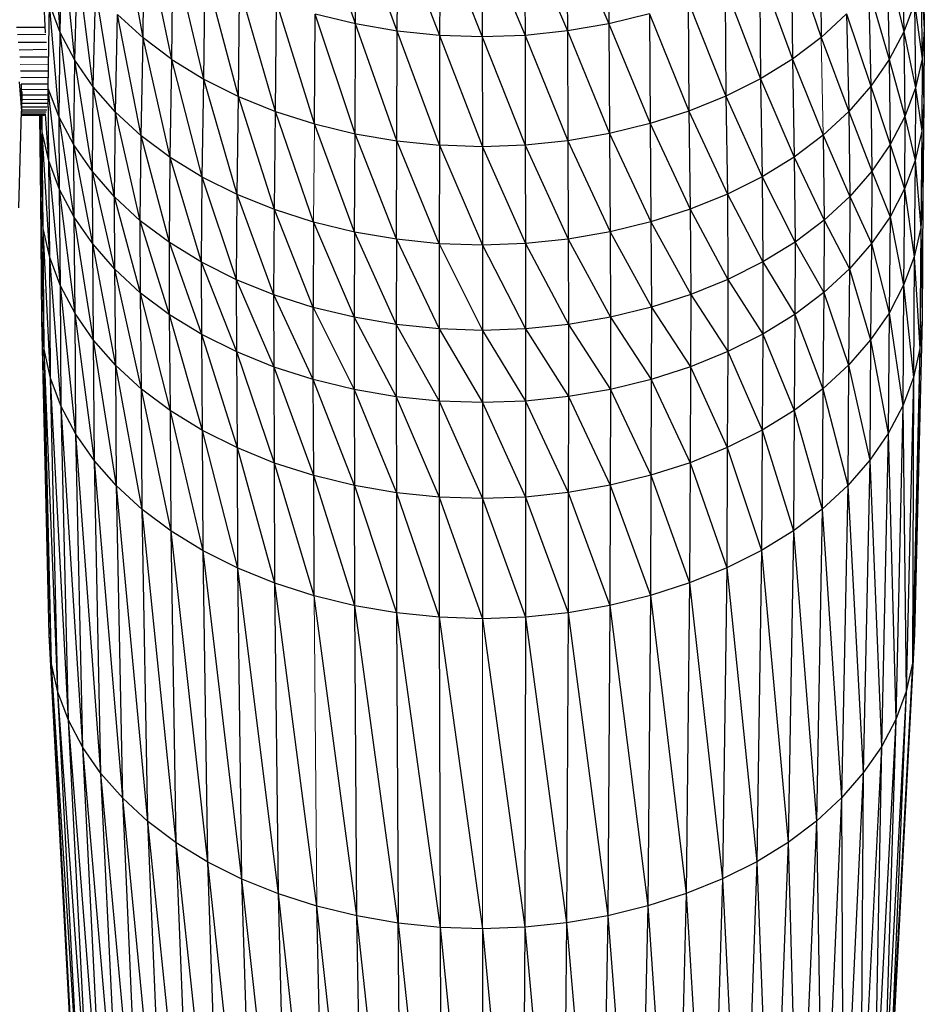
# Paper-space layout '_Back' of a CAD drawing. Header units: millimetres. Extents: x -1300 to 0, y 0 to 650.
# Tile 23 of 94: x -978 to -942, y 287 to 326. Entities that reach past the tile are written whole.
import ezdxf

# ---------------------------------------------------------------- set-up
doc = ezdxf.new("R2010")
doc.units = ezdxf.units.MM

psp = doc.layouts.new('_Back')

# ---------------------------------------------------------------- linework, layer by layer
at = {"color": 7, "linetype": 'Continuous', "lineweight": 25}
for p, q in [((-976.021, 325.356), (-976.345, 330.319)), ((-972.736, 325.135), (-973.69, 330.39)), ((-964.331, 325.689), (-965.882, 330.217)), ((-964.331, 325.689), (-964.296, 329.831)), ((-962.687, 325.406), (-964.296, 329.831)), ((-954.348, 329.838), (-954.311, 325.697)), ((-972.736, 325.135), (-972.685, 329.463)), ((-971.596, 324.278), (-972.685, 329.463)), ((-962.687, 325.406), (-962.663, 329.55)), ((-962.663, 329.55), (-961.011, 325.234)), ((-955.98, 329.554), (-955.955, 325.411)), ((-955.98, 329.554), (-954.311, 325.697)), ((-945.969, 329.482), (-945.917, 325.154)), ((-976.021, 325.356), (-975.924, 329.198)), ((-975.439, 324.26), (-975.924, 329.198)), ((-961, 329.378), (-961.011, 325.234)), ((-961, 329.378), (-959.321, 325.176)), ((-959.321, 329.321), (-959.321, 325.176)), ((-959.321, 329.321), (-957.63, 325.236)), ((-957.643, 329.381), (-957.63, 325.236)), ((-957.643, 329.381), (-955.955, 325.411)), ((-942.742, 329.221), (-942.644, 325.38)), ((-941.882, 328.819), (-941.838, 325.476)), ((-971.596, 324.278), (-971.549, 328.609)), ((-970.334, 323.505), (-971.549, 328.609)), ((-947.102, 328.627), (-947.054, 324.295)), ((-947.102, 328.627), (-945.917, 325.154)), ((-975.439, 324.26), (-975.346, 328.108)), ((-974.707, 323.206), (-975.346, 328.108)), ((-943.317, 328.13), (-943.222, 324.283)), ((-943.317, 328.13), (-942.644, 325.38)), ((-976.594, 325.34), (-976.704, 327.634)), ((-970.334, 323.505), (-970.291, 327.839)), ((-968.962, 322.821), (-970.291, 327.839)), ((-948.358, 327.855), (-948.315, 323.521)), ((-948.358, 327.855), (-947.054, 324.295)), ((-941.968, 327.659), (-941.924, 324.312)), ((-941.968, 327.659), (-941.838, 325.476)), ((-968.962, 322.821), (-968.925, 327.158)), ((-967.497, 322.23), (-968.925, 327.158)), ((-949.722, 327.171), (-949.684, 322.835)), ((-949.722, 327.171), (-948.315, 323.521)), ((-974.707, 323.206), (-974.617, 327.06)), ((-973.83, 322.206), (-974.617, 327.06)), ((-944.042, 327.082), (-943.952, 323.228)), ((-944.042, 327.082), (-943.222, 324.283)), ((-976.487, 323.135), (-976.444, 326.485)), ((-976.021, 325.356), (-976.444, 326.485)), ((-976.062, 322.004), (-976.444, 326.485)), ((-967.497, 322.23), (-967.466, 326.57)), ((-965.955, 321.737), (-967.466, 326.57)), ((-951.179, 326.581), (-951.147, 322.242)), ((-951.179, 326.581), (-949.684, 322.835)), ((-942.224, 326.509), (-942.644, 325.38)), ((-942.224, 326.509), (-942.181, 323.159)), ((-942.224, 326.509), (-941.924, 324.312)), ((-973.83, 322.206), (-973.746, 326.066)), ((-972.736, 325.135), (-973.746, 326.066)), ((-972.815, 321.27), (-973.746, 326.066)), ((-965.955, 321.737), (-965.93, 326.079)), ((-964.331, 325.689), (-965.93, 326.079)), ((-964.351, 321.347), (-965.93, 326.079)), ((-952.714, 326.088), (-954.311, 325.697)), ((-952.714, 326.088), (-952.688, 321.747)), ((-952.714, 326.088), (-951.147, 322.242)), ((-944.911, 326.086), (-945.917, 325.154)), ((-944.911, 326.086), (-944.826, 322.227)), ((-944.911, 326.086), (-943.952, 323.228)), ((-977.746, 325.568), (-976.613, 325.568)), ((-964.351, 321.347), (-964.331, 325.689)), ((-962.687, 325.406), (-964.331, 325.689)), ((-962.7, 321.063), (-964.331, 325.689)), ((-954.311, 325.697), (-955.955, 325.411)), ((-954.311, 325.697), (-954.292, 321.354)), ((-954.311, 325.697), (-952.688, 321.747)), ((-976.588, 325.272), (-977.712, 325.253)), ((-976.062, 322.004), (-976.021, 325.356)), ((-975.439, 324.26), (-976.021, 325.356)), ((-975.48, 320.905), (-976.021, 325.356)), ((-962.7, 321.063), (-962.687, 325.406)), ((-961.011, 325.234), (-962.687, 325.406)), ((-961.018, 320.89), (-962.687, 325.406)), ((-961.011, 325.234), (-961.018, 320.89)), ((-959.321, 325.176), (-961.011, 325.234)), ((-961.011, 325.234), (-959.32, 320.832)), ((-957.63, 325.236), (-959.321, 325.176)), ((-959.321, 325.176), (-959.32, 320.832)), ((-959.321, 325.176), (-957.623, 320.892)), ((-955.955, 325.411), (-957.63, 325.236)), ((-957.63, 325.236), (-957.623, 320.892)), ((-957.63, 325.236), (-955.942, 321.068)), ((-955.955, 325.411), (-955.942, 321.068)), ((-955.955, 325.411), (-954.292, 321.354)), ((-945.917, 325.154), (-947.054, 324.295)), ((-945.917, 325.154), (-944.826, 322.227)), ((-942.644, 325.38), (-943.222, 324.283)), ((-942.644, 325.38), (-942.602, 322.028)), ((-942.644, 325.38), (-942.181, 323.159)), ((-941.838, 325.476), (-941.924, 324.312)), ((-941.838, 325.476), (-941.852, 322.61)), ((-976.561, 324.961), (-977.68, 324.961)), ((-972.815, 321.27), (-972.736, 325.135)), ((-971.596, 324.278), (-972.736, 325.135)), ((-971.668, 320.408), (-972.736, 325.135)), ((-976.542, 324.674), (-977.641, 324.656)), ((-976.522, 324.371), (-977.617, 324.371)), ((-975.48, 320.905), (-975.439, 324.26)), ((-974.707, 323.206), (-975.439, 324.26)), ((-974.745, 319.849), (-975.439, 324.26)), ((-971.668, 320.408), (-971.596, 324.278)), ((-971.596, 324.278), (-970.334, 323.505)), ((-970.398, 319.63), (-971.596, 324.278)), ((-947.054, 324.295), (-948.315, 323.521)), ((-947.054, 324.295), (-946.982, 320.425)), ((-947.054, 324.295), (-945.838, 321.289)), ((-943.222, 324.283), (-943.952, 323.228)), ((-943.222, 324.283), (-943.182, 320.928)), ((-943.222, 324.283), (-942.602, 322.028)), ((-941.924, 324.312), (-942.181, 323.159)), ((-941.924, 324.312), (-941.938, 321.447)), ((-941.924, 324.312), (-941.852, 322.61)), ((-976.499, 323.818), (-977.59, 323.818)), ((-977.637, 323.397), (-977.548, 322.237)), ((-976.496, 323.576), (-977.574, 323.561)), ((-977.56, 323.319), (-976.492, 323.319)), ((-977.559, 323.31), (-977.548, 322.237)), ((-976.487, 323.135), (-976.493, 323.262)), ((-974.745, 319.849), (-974.707, 323.206)), ((-973.83, 322.206), (-974.707, 323.206)), ((-973.866, 318.846), (-974.707, 323.206)), ((-970.398, 319.63), (-970.334, 323.505)), ((-970.334, 323.505), (-968.962, 322.821)), ((-969.019, 318.942), (-970.334, 323.505)), ((-948.315, 323.521), (-949.684, 322.835)), ((-948.315, 323.521), (-948.25, 319.646)), ((-948.315, 323.521), (-946.982, 320.425)), ((-943.952, 323.228), (-944.826, 322.227)), ((-943.952, 323.228), (-943.913, 319.871)), ((-943.952, 323.228), (-943.182, 320.928)), ((-977.538, 323.021), (-977.548, 322.237)), ((-977.543, 323.097), (-976.496, 323.109)), ((-977.54, 322.887), (-976.496, 322.887)), ((-976.487, 323.135), (-976.495, 323.171)), ((-976.062, 322.004), (-976.487, 323.135)), ((-976.049, 319.141), (-976.487, 323.135)), ((-976.473, 320.271), (-976.487, 323.135)), ((-969.019, 318.942), (-968.962, 322.821)), ((-968.962, 322.821), (-967.497, 322.23)), ((-967.545, 318.348), (-968.962, 322.821)), ((-949.684, 322.835), (-951.147, 322.242)), ((-949.684, 322.835), (-949.628, 318.956)), ((-949.684, 322.835), (-948.25, 319.646)), ((-942.181, 323.159), (-942.602, 322.028)), ((-942.181, 323.159), (-942.195, 320.295)), ((-942.181, 323.159), (-941.938, 321.447)), ((-976.514, 322.537), (-977.544, 322.537)), ((-977.542, 322.707), (-976.505, 322.717)), ((-941.852, 322.61), (-941.938, 321.447)), ((-941.852, 322.61), (-941.895, 318.789)), ((-977.65, 318.416), (-977.548, 322.237)), ((-976.656, 322.068), (-977.553, 322.068)), ((-977.552, 322.094), (-976.625, 322.096)), ((-976.595, 322.122), (-977.551, 322.122)), ((-976.57, 322.203), (-977.549, 322.198)), ((-976.547, 322.28), (-977.548, 322.28)), ((-977.546, 322.405), (-976.53, 322.412)), ((-976.779, 318.764), (-976.817, 322.068)), ((-976.69, 317.604), (-976.809, 322.068)), ((-976.733, 321.423), (-976.783, 322.068)), ((-976.733, 321.423), (-976.75, 322.068)), ((-976.733, 321.423), (-976.736, 322.068)), ((-976.473, 320.271), (-976.599, 322.118)), ((-973.866, 318.846), (-973.83, 322.206)), ((-972.815, 321.27), (-973.83, 322.206)), ((-972.849, 317.907), (-973.83, 322.206)), ((-967.545, 318.348), (-967.497, 322.23)), ((-967.497, 322.23), (-965.955, 321.737)), ((-965.994, 317.852), (-967.497, 322.23)), ((-951.147, 322.242), (-952.688, 321.747)), ((-951.147, 322.242), (-951.099, 318.36)), ((-951.147, 322.242), (-949.628, 318.956)), ((-944.826, 322.227), (-945.838, 321.289)), ((-944.826, 322.227), (-944.789, 318.867)), ((-944.826, 322.227), (-943.913, 319.871)), ((-975.48, 320.905), (-976.062, 322.004)), ((-975.466, 318.043), (-976.062, 322.004)), ((-976.049, 319.141), (-976.062, 322.004)), ((-965.955, 321.737), (-964.351, 321.347)), ((-964.38, 317.459), (-965.955, 321.737)), ((-952.688, 321.747), (-954.292, 321.354)), ((-952.688, 321.747), (-952.649, 317.862)), ((-952.688, 321.747), (-951.099, 318.36)), ((-942.602, 322.028), (-943.182, 320.928)), ((-942.602, 322.028), (-942.616, 319.165)), ((-942.602, 322.028), (-942.195, 320.295)), ((-976.473, 320.271), (-976.733, 321.423)), ((-976.431, 316.456), (-976.733, 321.423)), ((-976.69, 317.604), (-976.733, 321.423)), ((-972.849, 317.907), (-972.815, 321.27)), ((-971.668, 320.408), (-972.815, 321.27)), ((-971.699, 317.043), (-972.815, 321.27)), ((-964.38, 317.459), (-964.351, 321.347)), ((-964.351, 321.347), (-962.7, 321.063)), ((-962.719, 317.174), (-964.351, 321.347)), ((-954.292, 321.354), (-955.942, 321.068)), ((-954.292, 321.354), (-954.262, 317.467)), ((-954.292, 321.354), (-952.649, 317.862)), ((-945.838, 321.289), (-946.982, 320.425)), ((-945.838, 321.289), (-945.804, 317.926)), ((-945.838, 321.289), (-944.789, 318.867)), ((-941.938, 321.447), (-942.195, 320.295)), ((-941.938, 321.447), (-941.98, 317.629)), ((-941.938, 321.447), (-941.895, 318.789)), ((-974.745, 319.849), (-975.48, 320.905)), ((-974.733, 316.987), (-975.48, 320.905)), ((-975.466, 318.043), (-975.48, 320.905)), ((-962.719, 317.174), (-962.7, 321.063)), ((-962.7, 321.063), (-961.018, 320.89)), ((-961.027, 316.999), (-962.7, 321.063)), ((-961.018, 320.89), (-961.027, 316.999)), ((-959.32, 320.832), (-961.018, 320.89)), ((-961.018, 320.89), (-959.32, 316.941)), ((-957.623, 320.892), (-959.32, 320.832)), ((-955.942, 321.068), (-957.623, 320.892)), ((-957.623, 320.892), (-957.613, 317.002)), ((-957.623, 320.892), (-955.922, 317.178)), ((-955.942, 321.068), (-955.922, 317.178)), ((-955.942, 321.068), (-954.262, 317.467)), ((-943.182, 320.928), (-943.913, 319.871)), ((-943.182, 320.928), (-943.195, 318.066)), ((-943.182, 320.928), (-942.616, 319.165)), ((-959.32, 320.832), (-959.32, 316.941)), ((-959.32, 320.832), (-957.613, 317.002)), ((-976.049, 319.141), (-976.473, 320.271)), ((-976.007, 315.328), (-976.473, 320.271)), ((-976.431, 316.456), (-976.473, 320.271)), ((-971.699, 317.043), (-971.668, 320.408)), ((-970.398, 319.63), (-971.668, 320.408)), ((-970.426, 316.264), (-971.668, 320.408)), ((-946.982, 320.425), (-948.25, 319.646)), ((-946.982, 320.425), (-946.951, 317.061)), ((-946.982, 320.425), (-945.804, 317.926)), ((-942.195, 320.295), (-942.616, 319.165)), ((-942.195, 320.295), (-942.237, 316.48)), ((-942.195, 320.295), (-941.98, 317.629)), ((-973.866, 318.846), (-974.745, 319.849)), ((-973.854, 315.986), (-974.745, 319.849)), ((-974.733, 316.987), (-974.745, 319.849)), ((-943.913, 319.871), (-944.789, 318.867)), ((-943.913, 319.871), (-943.926, 317.009)), ((-943.913, 319.871), (-943.195, 318.066)), ((-970.426, 316.264), (-970.398, 319.63)), ((-969.019, 318.942), (-970.398, 319.63)), ((-969.043, 315.574), (-970.398, 319.63)), ((-948.25, 319.646), (-949.628, 318.956)), ((-948.25, 319.646), (-948.222, 316.279)), ((-948.25, 319.646), (-946.951, 317.061)), ((-975.466, 318.043), (-976.049, 319.141)), ((-975.426, 314.233), (-976.049, 319.141)), ((-976.007, 315.328), (-976.049, 319.141)), ((-969.043, 315.574), (-969.019, 318.942)), ((-967.545, 318.348), (-969.019, 318.942)), ((-967.566, 314.978), (-969.019, 318.942)), ((-949.628, 318.956), (-951.099, 318.36)), ((-949.628, 318.956), (-949.603, 315.588)), ((-949.628, 318.956), (-948.222, 316.279)), ((-942.616, 319.165), (-943.195, 318.066)), ((-942.616, 319.165), (-942.657, 315.352)), ((-942.616, 319.165), (-942.237, 316.48)), ((-976.69, 317.604), (-976.779, 318.764)), ((-976.656, 312.83), (-976.779, 318.764)), ((-976.745, 313.988), (-976.779, 318.764)), ((-972.849, 317.907), (-973.866, 318.846)), ((-972.837, 315.048), (-973.866, 318.846)), ((-973.854, 315.986), (-973.866, 318.846)), ((-944.789, 318.867), (-945.804, 317.926)), ((-944.789, 318.867), (-944.801, 316.006)), ((-944.789, 318.867), (-943.926, 317.009)), ((-941.895, 318.789), (-941.98, 317.629)), ((-941.895, 318.789), (-941.929, 314.012)), ((-967.566, 314.978), (-967.545, 318.348)), ((-965.994, 317.852), (-967.545, 318.348)), ((-966.01, 314.481), (-967.545, 318.348)), ((-951.099, 318.36), (-952.649, 317.862)), ((-951.099, 318.36), (-951.078, 314.99)), ((-951.099, 318.36), (-949.603, 315.588)), ((-974.733, 316.987), (-975.466, 318.043)), ((-974.695, 313.18), (-975.466, 318.043)), ((-975.426, 314.233), (-975.466, 318.043)), ((-971.699, 317.043), (-972.849, 317.907)), ((-971.689, 314.184), (-972.849, 317.907)), ((-972.837, 315.048), (-972.849, 317.907)), ((-965.994, 317.852), (-966.01, 314.481)), ((-964.38, 317.459), (-965.994, 317.852)), ((-965.994, 317.852), (-964.392, 314.087)), ((-952.649, 317.862), (-954.262, 317.467)), ((-952.649, 317.862), (-952.632, 314.491)), ((-952.649, 317.862), (-951.078, 314.99)), ((-945.804, 317.926), (-946.951, 317.061)), ((-945.804, 317.926), (-945.815, 315.067)), ((-945.804, 317.926), (-944.801, 316.006)), ((-943.195, 318.066), (-943.926, 317.009)), ((-943.195, 318.066), (-943.234, 314.256)), ((-943.195, 318.066), (-942.657, 315.352)), ((-976.431, 316.456), (-976.69, 317.604)), ((-976.397, 311.684), (-976.69, 317.604)), ((-976.656, 312.83), (-976.69, 317.604)), ((-964.38, 317.459), (-964.392, 314.087)), ((-962.719, 317.174), (-964.38, 317.459)), ((-964.38, 317.459), (-962.727, 313.801)), ((-954.262, 317.467), (-955.922, 317.178)), ((-954.262, 317.467), (-954.249, 314.095)), ((-954.262, 317.467), (-952.632, 314.491)), ((-941.98, 317.629), (-942.237, 316.48)), ((-941.98, 317.629), (-942.015, 312.855)), ((-941.98, 317.629), (-941.929, 314.012)), ((-973.854, 315.986), (-974.733, 316.987)), ((-973.818, 312.181), (-974.733, 316.987)), ((-974.695, 313.18), (-974.733, 316.987)), ((-970.426, 316.264), (-971.699, 317.043)), ((-970.416, 313.405), (-971.699, 317.043)), ((-971.689, 314.184), (-971.699, 317.043)), ((-962.719, 317.174), (-962.727, 313.801)), ((-961.027, 316.999), (-962.719, 317.174)), ((-962.719, 317.174), (-961.031, 313.626)), ((-961.027, 316.999), (-961.031, 313.626)), ((-959.32, 316.941), (-961.027, 316.999)), ((-961.027, 316.999), (-959.32, 313.568)), ((-957.613, 317.002), (-959.32, 316.941)), ((-955.922, 317.178), (-957.613, 317.002)), ((-957.613, 317.002), (-957.608, 313.629)), ((-957.613, 317.002), (-955.913, 313.806)), ((-955.922, 317.178), (-955.913, 313.806)), ((-955.922, 317.178), (-954.249, 314.095)), ((-946.951, 317.061), (-948.222, 316.279)), ((-946.951, 317.061), (-946.961, 314.202)), ((-946.951, 317.061), (-945.815, 315.067)), ((-943.926, 317.009), (-944.801, 316.006)), ((-943.926, 317.009), (-943.963, 313.202)), ((-943.926, 317.009), (-943.234, 314.256)), ((-959.32, 316.941), (-959.32, 313.568)), ((-959.32, 316.941), (-957.608, 313.629)), ((-976.007, 315.328), (-976.431, 316.456)), ((-975.974, 310.559), (-976.431, 316.456)), ((-976.397, 311.684), (-976.431, 316.456)), ((-969.043, 315.574), (-970.426, 316.264)), ((-969.035, 312.716), (-970.426, 316.264)), ((-970.416, 313.405), (-970.426, 316.264)), ((-948.222, 316.279), (-949.603, 315.588)), ((-948.222, 316.279), (-948.231, 313.421)), ((-948.222, 316.279), (-946.961, 314.202)), ((-942.237, 316.48), (-942.657, 315.352)), ((-942.237, 316.48), (-942.27, 311.708)), ((-942.237, 316.48), (-942.015, 312.855)), ((-972.837, 315.048), (-973.854, 315.986)), ((-972.804, 311.245), (-973.854, 315.986)), ((-973.818, 312.181), (-973.854, 315.986)), ((-944.801, 316.006), (-945.815, 315.067)), ((-944.801, 316.006), (-944.836, 312.201)), ((-944.801, 316.006), (-943.963, 313.202)), ((-967.566, 314.978), (-969.043, 315.574)), ((-967.559, 312.121), (-969.043, 315.574)), ((-969.035, 312.716), (-969.043, 315.574)), ((-949.603, 315.588), (-951.078, 314.99)), ((-949.603, 315.588), (-949.611, 312.73)), ((-949.603, 315.588), (-948.231, 313.421)), ((-975.426, 314.233), (-976.007, 315.328)), ((-975.395, 309.465), (-976.007, 315.328)), ((-975.974, 310.559), (-976.007, 315.328)), ((-971.689, 314.184), (-972.837, 315.048)), ((-971.658, 310.384), (-972.837, 315.048)), ((-972.804, 311.245), (-972.837, 315.048)), ((-945.815, 315.067), (-946.961, 314.202)), ((-945.815, 315.067), (-945.848, 311.264)), ((-945.815, 315.067), (-944.836, 312.201)), ((-942.657, 315.352), (-943.234, 314.256)), ((-942.657, 315.352), (-942.689, 310.582)), ((-942.657, 315.352), (-942.27, 311.708)), ((-966.01, 314.481), (-967.566, 314.978)), ((-966.005, 311.624), (-967.566, 314.978)), ((-967.559, 312.121), (-967.566, 314.978)), ((-951.078, 314.99), (-952.632, 314.491)), ((-951.078, 314.99), (-951.085, 312.133)), ((-951.078, 314.99), (-949.611, 312.73)), ((-964.392, 314.087), (-966.01, 314.481)), ((-966.01, 314.481), (-964.388, 311.231)), ((-966.005, 311.624), (-966.01, 314.481)), ((-952.632, 314.491), (-954.249, 314.095)), ((-952.632, 314.491), (-952.637, 311.634)), ((-952.632, 314.491), (-951.085, 312.133)), ((-943.234, 314.256), (-943.963, 313.202)), ((-943.234, 314.256), (-943.266, 309.488)), ((-943.234, 314.256), (-942.689, 310.582)), ((-976.656, 312.83), (-976.745, 313.988)), ((-976.365, 300.388), (-976.745, 313.988)), ((-976.452, 301.526), (-976.745, 313.988)), ((-974.695, 313.18), (-975.426, 314.233)), ((-974.664, 308.415), (-975.426, 314.233)), ((-975.395, 309.465), (-975.426, 314.233)), ((-970.416, 313.405), (-971.689, 314.184)), ((-970.389, 309.607), (-971.689, 314.184)), ((-971.658, 310.384), (-971.689, 314.184)), ((-962.727, 313.801), (-964.392, 314.087)), ((-964.392, 314.087), (-962.725, 310.945)), ((-964.392, 314.087), (-964.388, 311.231)), ((-954.249, 314.095), (-955.913, 313.806)), ((-954.249, 314.095), (-954.253, 311.238)), ((-954.249, 314.095), (-952.637, 311.634)), ((-946.961, 314.202), (-948.231, 313.421)), ((-946.961, 314.202), (-946.991, 310.401)), ((-946.961, 314.202), (-945.848, 311.264)), ((-941.929, 314.012), (-942.221, 301.551)), ((-941.929, 314.012), (-942.015, 312.855)), ((-961.031, 313.626), (-962.727, 313.801)), ((-962.727, 313.801), (-961.03, 310.77)), ((-962.727, 313.801), (-962.725, 310.945)), ((-959.32, 313.568), (-961.031, 313.626)), ((-961.031, 313.626), (-959.32, 310.712)), ((-961.031, 313.626), (-961.03, 310.77)), ((-957.608, 313.629), (-959.32, 313.568)), ((-959.32, 313.568), (-959.32, 310.712)), ((-959.32, 313.568), (-957.61, 310.772)), ((-957.608, 313.629), (-957.61, 310.772)), ((-955.913, 313.806), (-957.608, 313.629)), ((-957.608, 313.629), (-955.916, 310.949)), ((-955.913, 313.806), (-955.916, 310.949)), ((-955.913, 313.806), (-954.253, 311.238)), ((-973.818, 312.181), (-974.695, 313.18)), ((-973.79, 307.417), (-974.695, 313.18)), ((-974.664, 308.415), (-974.695, 313.18)), ((-969.035, 312.716), (-970.416, 313.405)), ((-969.011, 308.919), (-970.416, 313.405)), ((-970.389, 309.607), (-970.416, 313.405)), ((-948.231, 313.421), (-949.611, 312.73)), ((-948.231, 313.421), (-948.258, 309.622)), ((-948.231, 313.421), (-946.991, 310.401)), ((-943.963, 313.202), (-944.836, 312.201)), ((-943.963, 313.202), (-943.993, 308.436)), ((-943.963, 313.202), (-943.266, 309.488)), ((-976.397, 311.684), (-976.656, 312.83)), ((-976.11, 299.261), (-976.656, 312.83)), ((-976.365, 300.388), (-976.656, 312.83)), ((-967.559, 312.121), (-969.035, 312.716)), ((-967.538, 308.325), (-969.035, 312.716)), ((-969.011, 308.919), (-969.035, 312.716)), ((-949.611, 312.73), (-951.085, 312.133)), ((-949.611, 312.73), (-949.634, 308.933)), ((-949.611, 312.73), (-948.258, 309.622)), ((-942.015, 312.855), (-942.305, 300.413)), ((-942.015, 312.855), (-942.27, 311.708)), ((-942.015, 312.855), (-942.221, 301.551)), ((-972.804, 311.245), (-973.818, 312.181)), ((-972.777, 306.483), (-973.818, 312.181)), ((-973.79, 307.417), (-973.818, 312.181)), ((-966.005, 311.624), (-967.559, 312.121)), ((-965.988, 307.83), (-967.559, 312.121)), ((-967.538, 308.325), (-967.559, 312.121)), ((-951.085, 312.133), (-952.637, 311.634)), ((-951.085, 312.133), (-951.105, 308.337)), ((-951.085, 312.133), (-949.634, 308.933)), ((-944.836, 312.201), (-945.848, 311.264)), ((-944.836, 312.201), (-944.865, 307.438)), ((-944.836, 312.201), (-943.993, 308.436)), ((-975.974, 310.559), (-976.397, 311.684)), ((-975.694, 298.154), (-976.397, 311.684)), ((-976.11, 299.261), (-976.397, 311.684)), ((-964.388, 311.231), (-966.005, 311.624)), ((-964.376, 307.437), (-966.005, 311.624)), ((-965.988, 307.83), (-966.005, 311.624)), ((-952.637, 311.634), (-954.253, 311.238)), ((-952.637, 311.634), (-952.654, 307.84)), ((-952.637, 311.634), (-951.105, 308.337)), ((-942.27, 311.708), (-942.689, 310.582)), ((-942.27, 311.708), (-942.556, 299.285)), ((-942.27, 311.708), (-942.305, 300.413)), ((-971.658, 310.384), (-972.804, 311.245)), ((-971.634, 305.624), (-972.804, 311.245)), ((-972.777, 306.483), (-972.804, 311.245)), ((-962.725, 310.945), (-964.388, 311.231)), ((-964.388, 311.231), (-962.716, 307.152)), ((-964.388, 311.231), (-964.376, 307.437)), ((-954.253, 311.238), (-955.916, 310.949)), ((-954.253, 311.238), (-954.265, 307.445)), ((-954.253, 311.238), (-952.654, 307.84)), ((-945.848, 311.264), (-946.991, 310.401)), ((-945.848, 311.264), (-945.874, 306.502)), ((-945.848, 311.264), (-944.865, 307.438)), ((-961.03, 310.77), (-962.725, 310.945)), ((-962.725, 310.945), (-961.026, 306.978)), ((-962.725, 310.945), (-962.716, 307.152)), ((-959.32, 310.712), (-961.03, 310.77)), ((-961.03, 310.77), (-959.32, 306.92)), ((-961.03, 310.77), (-961.026, 306.978)), ((-957.61, 310.772), (-959.32, 310.712)), ((-957.61, 310.772), (-957.614, 306.98)), ((-955.916, 310.949), (-957.61, 310.772)), ((-957.61, 310.772), (-955.924, 307.157)), ((-955.916, 310.949), (-955.924, 307.157)), ((-955.916, 310.949), (-954.265, 307.445)), ((-975.395, 309.465), (-975.974, 310.559)), ((-975.124, 297.08), (-975.974, 310.559)), ((-975.694, 298.154), (-975.974, 310.559)), ((-970.389, 309.607), (-971.658, 310.384)), ((-970.367, 304.848), (-971.658, 310.384)), ((-971.634, 305.624), (-971.658, 310.384)), ((-959.32, 310.712), (-959.32, 306.92)), ((-959.32, 310.712), (-957.614, 306.98)), ((-946.991, 310.401), (-948.258, 309.622)), ((-946.991, 310.401), (-947.015, 305.641)), ((-946.991, 310.401), (-945.874, 306.502)), ((-942.689, 310.582), (-943.266, 309.488)), ((-942.689, 310.582), (-942.968, 298.178)), ((-942.689, 310.582), (-942.556, 299.285)), ((-969.011, 308.919), (-970.389, 309.607)), ((-968.991, 304.162), (-970.389, 309.607)), ((-970.367, 304.848), (-970.389, 309.607)), ((-948.258, 309.622), (-949.634, 308.933)), ((-948.258, 309.622), (-948.28, 304.864)), ((-948.258, 309.622), (-947.015, 305.641)), ((-974.664, 308.415), (-975.395, 309.465)), ((-974.406, 296.046), (-975.395, 309.465)), ((-975.124, 297.08), (-975.395, 309.465)), ((-943.266, 309.488), (-943.993, 308.436)), ((-943.266, 309.488), (-943.535, 297.102)), ((-943.266, 309.488), (-942.968, 298.178)), ((-967.538, 308.325), (-969.011, 308.919)), ((-967.522, 303.57), (-969.011, 308.919)), ((-968.991, 304.162), (-969.011, 308.919)), ((-949.634, 308.933), (-951.105, 308.337)), ((-949.634, 308.933), (-949.654, 304.176)), ((-949.634, 308.933), (-948.28, 304.864)), ((-973.79, 307.417), (-974.664, 308.415)), ((-973.546, 295.066), (-974.664, 308.415)), ((-974.406, 296.046), (-974.664, 308.415)), ((-943.993, 308.436), (-944.865, 307.438)), ((-943.993, 308.436), (-944.25, 296.068)), ((-943.993, 308.436), (-943.535, 297.102)), ((-965.988, 307.83), (-967.538, 308.325)), ((-965.975, 303.075), (-967.538, 308.325)), ((-967.522, 303.57), (-967.538, 308.325)), ((-951.105, 308.337), (-952.654, 307.84)), ((-951.105, 308.337), (-951.121, 303.581)), ((-951.105, 308.337), (-949.654, 304.176)), ((-964.376, 307.437), (-965.988, 307.83)), ((-964.365, 302.683), (-965.988, 307.83)), ((-965.975, 303.075), (-965.988, 307.83)), ((-952.654, 307.84), (-954.265, 307.445)), ((-952.654, 307.84), (-952.667, 303.085)), ((-952.654, 307.84), (-951.121, 303.581)), ((-972.777, 306.483), (-973.79, 307.417)), ((-972.551, 294.148), (-973.79, 307.417)), ((-973.546, 295.066), (-973.79, 307.417)), ((-962.716, 307.152), (-964.376, 307.437)), ((-964.376, 307.437), (-962.709, 302.398)), ((-964.365, 302.683), (-964.376, 307.437)), ((-954.265, 307.445), (-955.924, 307.157)), ((-954.265, 307.445), (-954.275, 302.691)), ((-954.265, 307.445), (-952.667, 303.085)), ((-944.865, 307.438), (-945.874, 306.502)), ((-944.865, 307.438), (-945.107, 295.086)), ((-944.865, 307.438), (-944.25, 296.068)), ((-961.026, 306.978), (-962.716, 307.152)), ((-962.716, 307.152), (-961.022, 302.225)), ((-962.716, 307.152), (-962.709, 302.398)), ((-959.32, 306.92), (-961.026, 306.978)), ((-961.026, 306.978), (-959.319, 302.167)), ((-961.026, 306.978), (-961.022, 302.225)), ((-957.614, 306.98), (-959.32, 306.92)), ((-959.32, 306.92), (-959.319, 302.167)), ((-959.32, 306.92), (-957.617, 302.227)), ((-957.614, 306.98), (-957.617, 302.227)), ((-955.924, 307.157), (-957.614, 306.98)), ((-957.614, 306.98), (-955.93, 302.403)), ((-955.924, 307.157), (-955.93, 302.403)), ((-955.924, 307.157), (-954.275, 302.691)), ((-971.634, 305.624), (-972.777, 306.483)), ((-971.426, 293.302), (-972.777, 306.483)), ((-972.551, 294.148), (-972.777, 306.483)), ((-945.874, 306.502), (-947.015, 305.641)), ((-945.874, 306.502), (-946.1, 294.167)), ((-945.874, 306.502), (-945.107, 295.086)), ((-970.367, 304.848), (-971.634, 305.624)), ((-970.181, 292.54), (-971.634, 305.624)), ((-971.426, 293.302), (-971.634, 305.624)), ((-947.015, 305.641), (-948.28, 304.864)), ((-947.015, 305.641), (-947.221, 293.32)), ((-947.015, 305.641), (-946.1, 294.167)), ((-968.991, 304.162), (-970.367, 304.848)), ((-968.828, 291.865), (-970.367, 304.848)), ((-970.181, 292.54), (-970.367, 304.848)), ((-948.28, 304.864), (-949.654, 304.176)), ((-948.28, 304.864), (-948.464, 292.556)), ((-948.28, 304.864), (-947.221, 293.32)), ((-967.522, 303.57), (-968.991, 304.162)), ((-967.384, 291.283), (-968.991, 304.162)), ((-968.828, 291.865), (-968.991, 304.162)), ((-949.654, 304.176), (-951.121, 303.581)), ((-949.654, 304.176), (-949.815, 291.879)), ((-949.654, 304.176), (-948.464, 292.556)), ((-965.975, 303.075), (-967.522, 303.57)), ((-965.862, 290.797), (-967.522, 303.57)), ((-967.384, 291.283), (-967.522, 303.57)), ((-951.121, 303.581), (-952.667, 303.085)), ((-951.121, 303.581), (-951.258, 291.295)), ((-951.121, 303.581), (-949.815, 291.879)), ((-964.365, 302.683), (-965.975, 303.075)), ((-964.28, 290.412), (-965.975, 303.075)), ((-952.667, 303.085), (-954.275, 302.691)), ((-952.667, 303.085), (-952.778, 290.806)), ((-952.667, 303.085), (-951.258, 291.295)), ((-962.709, 302.398), (-964.365, 302.683)), ((-962.652, 290.131), (-964.365, 302.683)), ((-964.28, 290.412), (-964.365, 302.683)), ((-954.275, 302.691), (-955.93, 302.403)), ((-954.275, 302.691), (-954.359, 290.419)), ((-954.275, 302.691), (-952.778, 290.806)), ((-961.022, 302.225), (-962.709, 302.398)), ((-962.709, 302.398), (-960.993, 289.961)), ((-962.709, 302.398), (-962.652, 290.131)), ((-959.319, 302.167), (-961.022, 302.225)), ((-961.022, 302.225), (-959.319, 289.904)), ((-961.022, 302.225), (-960.993, 289.961)), ((-957.617, 302.227), (-959.319, 302.167)), ((-957.617, 302.227), (-957.645, 289.963)), ((-955.93, 302.403), (-957.617, 302.227)), ((-957.617, 302.227), (-955.986, 290.136)), ((-955.93, 302.403), (-955.986, 290.136)), ((-955.93, 302.403), (-954.359, 290.419)), ((-959.319, 302.167), (-957.645, 289.963)), ((-976.365, 300.388), (-976.452, 301.526)), ((-975.471, 283.566), (-976.452, 301.526)), ((-975.554, 284.644), (-976.452, 301.526)), ((-942.221, 301.551), (-943.117, 284.669)), ((-942.221, 301.551), (-942.305, 300.413)), ((-976.11, 299.261), (-976.365, 300.388)), ((-975.23, 282.497), (-976.365, 300.388)), ((-975.471, 283.566), (-976.365, 300.388)), ((-942.305, 300.413), (-943.197, 283.591)), ((-942.305, 300.413), (-943.117, 284.669)), ((-942.305, 300.413), (-942.556, 299.285)), ((-975.694, 298.154), (-976.11, 299.261)), ((-974.836, 281.449), (-976.11, 299.261)), ((-975.23, 282.497), (-976.11, 299.261)), ((-942.556, 299.285), (-943.435, 282.522)), ((-942.556, 299.285), (-943.197, 283.591)), ((-942.556, 299.285), (-942.968, 298.178)), ((-975.124, 297.08), (-975.694, 298.154)), ((-974.295, 280.431), (-975.694, 298.154)), ((-974.836, 281.449), (-975.694, 298.154)), ((-942.968, 298.178), (-943.825, 281.474)), ((-942.968, 298.178), (-943.535, 297.102)), ((-942.968, 298.178), (-943.435, 282.522)), ((-974.406, 296.046), (-975.124, 297.08)), ((-973.615, 279.452), (-975.124, 297.08)), ((-974.295, 280.431), (-975.124, 297.08)), ((-943.535, 297.102), (-944.362, 280.454)), ((-943.535, 297.102), (-944.25, 296.068)), ((-943.535, 297.102), (-943.825, 281.474)), ((-973.546, 295.066), (-974.406, 296.046)), ((-972.8, 278.522), (-974.406, 296.046)), ((-973.615, 279.452), (-974.406, 296.046)), ((-944.25, 296.068), (-945.107, 295.086)), ((-944.25, 296.068), (-945.04, 279.474)), ((-944.25, 296.068), (-944.362, 280.454)), ((-972.551, 294.148), (-973.546, 295.066)), ((-971.856, 277.653), (-973.546, 295.066)), ((-972.8, 278.522), (-973.546, 295.066)), ((-945.107, 295.086), (-946.1, 294.167)), ((-945.107, 295.086), (-945.851, 278.544)), ((-945.107, 295.086), (-945.04, 279.474)), ((-971.426, 293.302), (-972.551, 294.148)), ((-970.791, 276.852), (-972.551, 294.148)), ((-971.856, 277.653), (-972.551, 294.148)), ((-946.1, 294.167), (-947.221, 293.32)), ((-946.1, 294.167), (-946.792, 277.672)), ((-946.1, 294.167), (-945.851, 278.544)), ((-970.181, 292.54), (-971.426, 293.302)), ((-969.611, 276.129), (-971.426, 293.302)), ((-970.791, 276.852), (-971.426, 293.302)), ((-947.221, 293.32), (-948.464, 292.556)), ((-947.221, 293.32), (-947.855, 276.87)), ((-947.221, 293.32), (-946.792, 277.672)), ((-968.828, 291.865), (-970.181, 292.54)), ((-968.329, 275.49), (-970.181, 292.54)), ((-969.611, 276.129), (-970.181, 292.54)), ((-948.464, 292.556), (-949.815, 291.879)), ((-948.464, 292.556), (-949.033, 276.146)), ((-948.464, 292.556), (-947.855, 276.87)), ((-967.384, 291.283), (-968.828, 291.865)), ((-966.96, 274.938), (-968.828, 291.865)), ((-968.329, 275.49), (-968.828, 291.865)), ((-949.815, 291.879), (-951.258, 291.295)), ((-949.815, 291.879), (-950.312, 275.504)), ((-949.815, 291.879), (-949.033, 276.146)), ((-965.862, 290.797), (-967.384, 291.283)), ((-965.518, 274.478), (-967.384, 291.283)), ((-966.96, 274.938), (-967.384, 291.283)), ((-951.258, 291.295), (-952.778, 290.806)), ((-951.258, 291.295), (-951.68, 274.95)), ((-951.258, 291.295), (-950.312, 275.504)), ((-964.28, 290.412), (-965.862, 290.797)), ((-964.019, 274.113), (-965.862, 290.797)), ((-965.518, 274.478), (-965.862, 290.797)), ((-952.778, 290.806), (-954.359, 290.419)), ((-952.778, 290.806), (-953.12, 274.488)), ((-952.778, 290.806), (-951.68, 274.95)), ((-962.652, 290.131), (-964.28, 290.412)), ((-962.476, 273.848), (-964.28, 290.412)), ((-964.019, 274.113), (-964.28, 290.412)), ((-960.993, 289.961), (-962.652, 290.131)), ((-962.652, 290.131), (-960.904, 273.686)), ((-962.476, 273.848), (-962.652, 290.131)), ((-955.986, 290.136), (-957.645, 289.963)), ((-955.986, 290.136), (-956.16, 273.852)), ((-954.359, 290.419), (-955.986, 290.136)), ((-955.986, 290.136), (-954.618, 274.12)), ((-954.359, 290.419), (-954.618, 274.12)), ((-954.359, 290.419), (-953.12, 274.488)), ((-959.319, 289.904), (-960.993, 289.961)), ((-960.993, 289.961), (-959.318, 273.632)), ((-960.993, 289.961), (-960.904, 273.686)), ((-957.645, 289.963), (-959.319, 289.904)), ((-959.319, 289.904), (-959.318, 273.632)), ((-959.319, 289.904), (-957.731, 273.688)), ((-957.645, 289.963), (-957.731, 273.688)), ((-957.645, 289.963), (-956.16, 273.852))]:
    psp.add_line(p, q, dxfattribs=at)
at = {"color": 142, "linetype": 'Continuous', "lineweight": 18, "true_color": 0x0080c0}
for p, q in [((-945.917, 325.154), (-945.838, 321.289)), ((-976.511, 324.103), (-977.603, 324.086)), ((-965.994, 317.852), (-965.955, 321.737)), ((-965.862, 290.797), (-965.975, 303.075)), ((-959.319, 302.167), (-959.319, 289.904))]:
    psp.add_line(p, q, dxfattribs=at)

doc.saveas('drawing.dxf')
